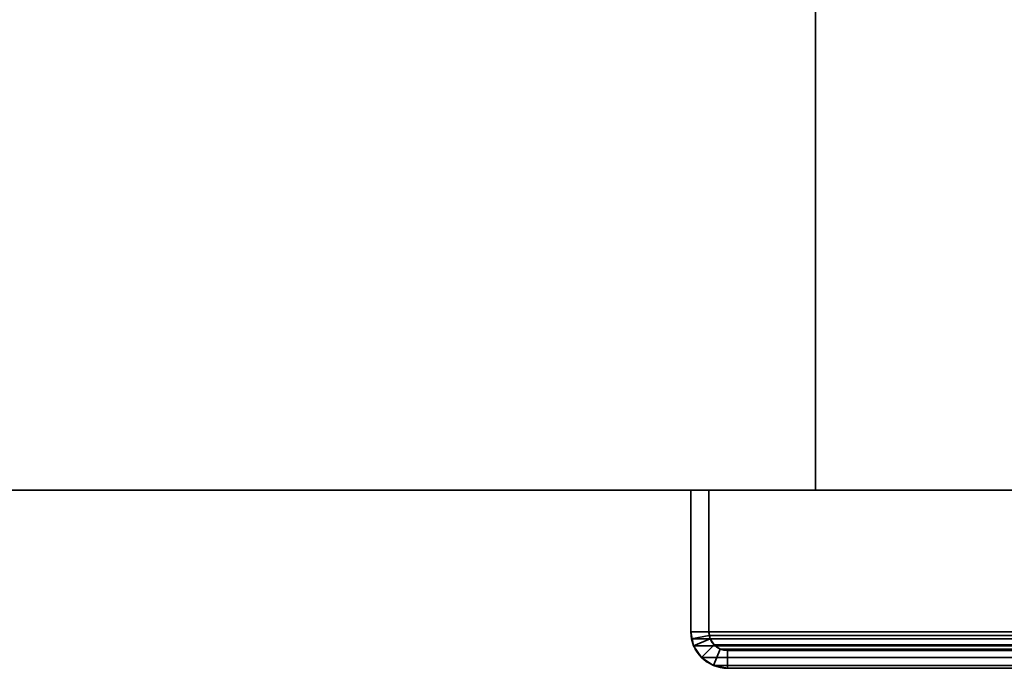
# Model space of a CAD drawing. Header units: millimetres. Extents: x -508 to 6708, y -115 to 193.
# Tile 2 of 256: x -425 to -342, y -25 to 30. Entities that reach past the tile are written whole.
import ezdxf

# ---------------------------------------------------------------- set-up
doc = ezdxf.new("R2010")
doc.units = ezdxf.units.MM
doc.layers.add('151', color=7, linetype='Continuous', true_color=0xffffff)

# ---------------------------------------------------------------- blocks, each defined once
blk = doc.blocks.new('UG_SURFACE_001')
at = {"layer": '151', "color": 252, "linetype": 'Continuous', "lineweight": 35}
for points in [[(-507.5, -10, -7.75), (-507.5, 174.4, -7.75), (-357.5, 174.4, -7.75), (-357.5, -10, -7.75)], [(507.5, -10, 2215.25), (507.5, 174.4, 2215.25), (-507.5, 174.4, 2215.25), (-507.5, -10, 2215.25)], [(-357.5, -10, -7.75), (-357.5, 174.4, -7.75), (-357.5, 174.4, 2065.25), (-357.5, -10, 2065.25)], [(-357.5, -10, 2065.25), (-357.5, 174.4, 2065.25), (357.5, 174.4, 2065.25), (357.5, -10, 2065.25)], [(507.5, -10, 2215.25), (-507.5, -10, 2215.25), (-357.5, -10, 2065.25), (357.5, -10, 2065.25)], [(-507.5, -10, 2215.25), (-507.5, -10, -7.75), (-357.5, -10, -7.75), (-357.5, -10, 2065.25)]]:
    blk.add_3dface(points, dxfattribs=at)
blk = doc.blocks.new('UG_SURFACE_084')
at = {"layer": '151', "color": 252, "linetype": 'Continuous', "lineweight": 35}
for points in [[(-368, -10, 2075.25), (-368, -10, -7.75), (-368, -21.92, -7.75), (-368, -21.92, 2075.25)], [(-368, -10, 2075.25), (-366.5, -10, 2073.75), (-366.5, -10, -7.75), (-368, -10, -7.75)], [(-366.5, -21.92, 2073.75), (-366.5, -10, 2073.75), (-368, -10, 2075.25), (-368, -21.92, 2075.25)], [(-368, -21.92, -7.75), (-368, -10, -7.75), (-366.5, -10, -7.75), (-366.5, -21.92, -7.75)], [(-366.5, -10, 2073.75), (-366.5, -21.92, 2073.75), (-366.5, -21.92, -7.75), (-366.5, -10, -7.75)], [(-368, -21.92, -7.75), (-367.766, -23.099, -7.75), (-367.766, -23.099, 2075.016)], [(-367.766, -23.099, 2075.016), (-367.941, -22.521, 2075.191), (-368, -21.92, -7.75)], [(-367.941, -22.521, 2075.191), (-368, -21.92, 2075.25), (-368, -21.92, -7.75)], [(-368, -21.92, 2075.25), (-367.941, -22.521, 2075.191), (-366.47, -22.228, 2073.72), (-366.5, -21.92, 2073.75)], [(-366.5, -21.92, -7.75), (-366.38, -22.525, -7.75), (-367.766, -23.099, -7.75), (-368, -21.92, -7.75)], [(-367.941, -22.521, 2075.191), (-367.766, -23.099, 2075.016), (-366.38, -22.525, 2073.63), (-366.47, -22.228, 2073.72)], [(-366.5, -21.92, -7.75), (-366.47, -22.228, 2073.72), (-366.38, -22.525, 2073.63)], [(-366.5, -21.92, -7.75), (-366.5, -21.92, 2073.75), (-366.47, -22.228, 2073.72)], [(-366.38, -22.525, 2073.63), (-366.38, -22.525, -7.75), (-366.5, -21.92, -7.75)], [(-367.766, -23.099, 2075.016), (-367.098, -24.098, 2074.348), (-366.037, -23.037, 2073.287), (-366.38, -22.525, 2073.63)], [(-366.38, -22.525, -7.75), (-366.037, -23.037, -7.75), (-367.098, -24.098, -7.75), (-367.766, -23.099, -7.75)], [(-367.766, -23.099, 2075.016), (-367.766, -23.099, -7.75), (-367.098, -24.098, -7.75), (-367.098, -24.098, 2074.348)], [(-365.525, -23.38, 2072.775), (-366.037, -23.037, 2073.287), (-367.098, -24.098, 2074.348), (-366.099, -24.766, 2073.349)], [(-366.099, -24.766, -7.75), (-367.098, -24.098, -7.75), (-366.037, -23.037, -7.75), (-365.525, -23.38, -7.75)], [(-366.037, -23.037, 2073.287), (-366.037, -23.037, -7.75), (-366.38, -22.525, -7.75), (-366.38, -22.525, 2073.63)], [(-365.525, -23.38, 2072.775), (-365.525, -23.38, -7.75), (-366.037, -23.037, -7.75), (-366.037, -23.037, 2073.287)], [(-364.92, -23.5, 2072.17), (-365.525, -23.38, 2072.775), (-366.099, -24.766, 2073.349), (-364.92, -25, 2072.17)], [(-364.92, -25, -7.75), (-366.099, -24.766, -7.75), (-365.525, -23.38, -7.75), (-364.92, -23.5, -7.75)], [(-364.92, -23.5, 2072.17), (-364.92, -23.5, -7.75), (-365.525, -23.38, -7.75), (-365.525, -23.38, 2072.775)], [(-364.92, -23.5, 2072.17), (-316.08, -23.5, 2023.33), (-316.08, -23.5, -7.75), (-364.92, -23.5, -7.75)], [(-364.92, -25, 2072.17), (-316.08, -25, 2023.33), (-316.08, -23.5, 2023.33), (-364.92, -23.5, 2072.17)], [(-364.92, -23.5, -7.75), (-316.08, -23.5, -7.75), (-316.08, -25, -7.75), (-364.92, -25, -7.75)], [(-367.098, -24.098, 2074.348), (-367.098, -24.098, -7.75), (-366.099, -24.766, -7.75), (-366.099, -24.766, 2073.349)], [(-366.099, -24.766, 2073.349), (-366.099, -24.766, -7.75), (-364.92, -25, -7.75), (-364.92, -25, 2072.17)], [(-364.92, -25, 2072.17), (-364.92, -25, -7.75), (-316.08, -25, -7.75), (-316.08, -25, 2023.33)]]:
    blk.add_3dface(points, dxfattribs=at)
blk = doc.blocks.new('UG_SURFACE_085')
at = {"layer": '151', "color": 252, "linetype": 'Continuous', "lineweight": 35}
for points in [[(-368, -10, 2075.25), (-368, -10, -7.75), (-368, -21.92, -7.75), (-368, -21.92, 2075.25)], [(-368, -10, 2075.25), (-366.5, -10, 2073.75), (-366.5, -10, -7.75), (-368, -10, -7.75)], [(-366.5, -21.92, 2073.75), (-366.5, -10, 2073.75), (-368, -10, 2075.25), (-368, -21.92, 2075.25)], [(-368, -21.92, -7.75), (-368, -10, -7.75), (-366.5, -10, -7.75), (-366.5, -21.92, -7.75)], [(-366.5, -10, 2073.75), (-366.5, -21.92, 2073.75), (-366.5, -21.92, -7.75), (-366.5, -10, -7.75)], [(-368, -21.92, -7.75), (-367.766, -23.099, -7.75), (-367.766, -23.099, 2075.016)], [(-367.766, -23.099, 2075.016), (-367.941, -22.521, 2075.191), (-368, -21.92, -7.75)], [(-367.941, -22.521, 2075.191), (-368, -21.92, 2075.25), (-368, -21.92, -7.75)], [(-368, -21.92, 2075.25), (-367.941, -22.521, 2075.191), (-366.47, -22.228, 2073.72), (-366.5, -21.92, 2073.75)], [(-366.5, -21.92, -7.75), (-366.38, -22.525, -7.75), (-367.766, -23.099, -7.75), (-368, -21.92, -7.75)], [(-367.941, -22.521, 2075.191), (-367.766, -23.099, 2075.016), (-366.38, -22.525, 2073.63), (-366.47, -22.228, 2073.72)], [(-366.5, -21.92, -7.75), (-366.47, -22.228, 2073.72), (-366.38, -22.525, 2073.63)], [(-366.5, -21.92, -7.75), (-366.5, -21.92, 2073.75), (-366.47, -22.228, 2073.72)], [(-366.38, -22.525, 2073.63), (-366.38, -22.525, -7.75), (-366.5, -21.92, -7.75)], [(-367.766, -23.099, 2075.016), (-367.098, -24.098, 2074.348), (-366.037, -23.037, 2073.287), (-366.38, -22.525, 2073.63)], [(-366.38, -22.525, -7.75), (-366.037, -23.037, -7.75), (-367.098, -24.098, -7.75), (-367.766, -23.099, -7.75)], [(-367.766, -23.099, 2075.016), (-367.766, -23.099, -7.75), (-367.098, -24.098, -7.75), (-367.098, -24.098, 2074.348)], [(-365.525, -23.38, 2072.775), (-366.037, -23.037, 2073.287), (-367.098, -24.098, 2074.348), (-366.099, -24.766, 2073.349)], [(-366.099, -24.766, -7.75), (-367.098, -24.098, -7.75), (-366.037, -23.037, -7.75), (-365.525, -23.38, -7.75)], [(-366.037, -23.037, 2073.287), (-366.037, -23.037, -7.75), (-366.38, -22.525, -7.75), (-366.38, -22.525, 2073.63)], [(-365.525, -23.38, 2072.775), (-365.525, -23.38, -7.75), (-366.037, -23.037, -7.75), (-366.037, -23.037, 2073.287)], [(-364.92, -23.5, 2072.17), (-365.525, -23.38, 2072.775), (-366.099, -24.766, 2073.349), (-364.92, -25, 2072.17)], [(-364.92, -25, -7.75), (-366.099, -24.766, -7.75), (-365.525, -23.38, -7.75), (-364.92, -23.5, -7.75)], [(-364.92, -23.5, 2072.17), (-364.92, -23.5, -7.75), (-365.525, -23.38, -7.75), (-365.525, -23.38, 2072.775)], [(-364.92, -23.5, 2072.17), (-316.08, -23.5, 2023.33), (-316.08, -23.5, -7.75), (-364.92, -23.5, -7.75)], [(-364.92, -25, 2072.17), (-316.08, -25, 2023.33), (-316.08, -23.5, 2023.33), (-364.92, -23.5, 2072.17)], [(-364.92, -23.5, -7.75), (-316.08, -23.5, -7.75), (-316.08, -25, -7.75), (-364.92, -25, -7.75)], [(-367.098, -24.098, 2074.348), (-367.098, -24.098, -7.75), (-366.099, -24.766, -7.75), (-366.099, -24.766, 2073.349)], [(-366.099, -24.766, 2073.349), (-366.099, -24.766, -7.75), (-364.92, -25, -7.75), (-364.92, -25, 2072.17)], [(-364.92, -25, 2072.17), (-364.92, -25, -7.75), (-316.08, -25, -7.75), (-316.08, -25, 2023.33)]]:
    blk.add_3dface(points, dxfattribs=at)
blk = doc.blocks.new('UG_SURFACE_086')
at = {"layer": '151', "color": 252, "linetype": 'Continuous', "lineweight": 35}
for points in [[(-368, -10, 2075.25), (368, -10, 2075.25), (366.5, -10, 2073.75), (-366.5, -10, 2073.75)], [(-368, -10, 2075.25), (-368, -21.92, 2075.25), (368, -21.92, 2075.25), (368, -10, 2075.25)], [(-368, -21.92, 2075.25), (-368, -10, 2075.25), (-366.5, -10, 2073.75), (-366.5, -21.92, 2073.75)], [(-366.5, -10, 2073.75), (366.5, -10, 2073.75), (366.5, -21.92, 2073.75), (-366.5, -21.92, 2073.75)], [(367.941, -22.521, 2075.191), (-368, -21.92, 2075.25), (-367.941, -22.521, 2075.191)], [(367.941, -22.521, 2075.191), (368, -21.92, 2075.25), (-368, -21.92, 2075.25)], [(-366.5, -21.92, 2073.75), (-366.47, -22.228, 2073.72), (-367.941, -22.521, 2075.191), (-368, -21.92, 2075.25)], [(-366.47, -22.228, 2073.72), (-366.38, -22.525, 2073.63), (-367.766, -23.099, 2075.016), (-367.941, -22.521, 2075.191)], [(-366.47, -22.228, 2073.72), (-366.5, -21.92, 2073.75), (366.5, -21.92, 2073.75)], [(-366.47, -22.228, 2073.72), (366.5, -21.92, 2073.75), (366.47, -22.228, 2073.72)], [(366.47, -22.228, 2073.72), (366.38, -22.525, 2073.63), (-366.38, -22.525, 2073.63), (-366.47, -22.228, 2073.72)], [(-367.941, -22.521, 2075.191), (-367.766, -23.099, 2075.016), (367.766, -23.099, 2075.016), (367.941, -22.521, 2075.191)], [(-366.38, -22.525, 2073.63), (-366.037, -23.037, 2073.287), (-367.098, -24.098, 2074.348), (-367.766, -23.099, 2075.016)], [(367.766, -23.099, 2075.016), (-367.766, -23.099, 2075.016), (-367.098, -24.098, 2074.348), (367.098, -24.098, 2074.348)], [(-366.099, -24.766, 2073.349), (-367.098, -24.098, 2074.348), (-366.037, -23.037, 2073.287), (-365.525, -23.38, 2072.775)], [(366.037, -23.037, 2073.287), (-366.037, -23.037, 2073.287), (-366.38, -22.525, 2073.63), (366.38, -22.525, 2073.63)], [(365.525, -23.38, 2072.775), (-365.525, -23.38, 2072.775), (-366.037, -23.037, 2073.287), (366.037, -23.037, 2073.287)], [(-364.92, -25, 2072.17), (-366.099, -24.766, 2073.349), (-365.525, -23.38, 2072.775), (-364.92, -23.5, 2072.17)], [(364.92, -23.5, 2072.17), (-364.92, -23.5, 2072.17), (-365.525, -23.38, 2072.775), (365.525, -23.38, 2072.775)], [(-364.92, -23.5, 2072.17), (364.92, -23.5, 2072.17), (316.08, -23.5, 2023.33), (-316.08, -23.5, 2023.33)], [(-316.08, -25, 2023.33), (-364.92, -25, 2072.17), (-364.92, -23.5, 2072.17), (-316.08, -23.5, 2023.33)], [(367.098, -24.098, 2074.348), (-367.098, -24.098, 2074.348), (-366.099, -24.766, 2073.349), (366.099, -24.766, 2073.349)], [(366.099, -24.766, 2073.349), (-366.099, -24.766, 2073.349), (-364.92, -25, 2072.17), (364.92, -25, 2072.17)], [(-364.92, -25, 2072.17), (-316.08, -25, 2023.33), (316.08, -25, 2023.33), (364.92, -25, 2072.17)]]:
    blk.add_3dface(points, dxfattribs=at)

msp = doc.modelspace()

# ---------------------------------------------------------------- linework, layer by layer
at = {"layer": '151', "color": 253, "linetype": 'Continuous', "lineweight": -3}
for p, q in [((-357.5, -10, 2065.25), (-357.5, 174.4, 2065.25)), ((-357.5, 174.4, -7.75), (-357.5, -10, -7.75)), ((-507.5, -10, 2215.25), (507.5, -10, 2215.25)), ((-507.5, -10, -7.75), (-357.5, -10, -7.75)), ((-368, -10, 2075.25), (-366.5, -10, 2073.75)), ((-368, -10, 2075.25), (-368, -21.92, 2075.25)), ((-368, -21.92, -7.75), (-368, -10, -7.75)), ((-368, -10, 2075.25), (-366.5, -10, 2073.75)), ((-368, -10, 2075.25), (-368, -21.92, 2075.25)), ((-368, -10, -7.75), (-366.5, -10, -7.75)), ((-368, -10, 2075.25), (-368, -10, -7.75)), ((368, -10, 2075.25), (-368, -10, 2075.25)), ((-368, -10, 2075.25), (-366.5, -10, 2073.75)), ((-368, -21.92, -7.75), (-368, -10, -7.75)), ((-368, -10, -7.75), (-366.5, -10, -7.75)), ((-368, -10, 2075.25), (-368, -10, -7.75)), ((-368, -10, 2075.25), (-368, -21.92, 2075.25)), ((-366.5, -10, 2073.75), (-366.5, -21.92, 2073.75)), ((-366.5, -10, 2073.75), (-366.5, -21.92, 2073.75)), ((-366.5, -10, 2073.75), (-366.5, -10, -7.75)), ((-366.5, -10, 2073.75), (-366.5, -10, -7.75)), ((-366.5, -21.92, -7.75), (-366.5, -10, -7.75)), ((-366.5, -21.92, -7.75), (-366.5, -10, -7.75)), ((-366.5, -10, 2073.75), (-366.5, -21.92, 2073.75)), ((366.5, -10, 2073.75), (-366.5, -10, 2073.75)), ((357.5, -10, 2065.25), (-357.5, -10, 2065.25)), ((-357.5, -10, 2065.25), (-357.5, -10, -7.75)), ((-368, -21.92, 2075.25), (-368, -21.92, -7.75)), ((-368, -21.92, 2075.25), (-368, -21.92, -7.75)), ((368, -21.92, 2075.25), (-368, -21.92, 2075.25)), ((366.5, -21.92, 2073.75), (-366.5, -21.92, 2073.75)), ((-366.5, -21.92, 2073.75), (-366.5, -21.92, -7.75)), ((-366.5, -21.92, 2073.75), (-366.5, -21.92, -7.75)), ((-364.92, -23.5, 2072.17), (-364.92, -23.5, -7.75)), ((364.92, -23.5, 2072.17), (-364.92, -23.5, 2072.17)), ((-364.92, -23.5, 2072.17), (-364.92, -23.5, -7.75)), ((-364.92, -23.5, 2072.17), (-316.08, -23.5, 2023.33)), ((-316.08, -23.5, -7.75), (-364.92, -23.5, -7.75)), ((-316.08, -23.5, -7.75), (-364.92, -23.5, -7.75)), ((-364.92, -23.5, 2072.17), (-316.08, -23.5, 2023.33)), ((-364.92, -23.5, 2072.17), (-316.08, -23.5, 2023.33)), ((-364.92, -25, 2072.17), (-316.08, -25, 2023.33)), ((-364.92, -25, 2072.17), (-316.08, -25, 2023.33)), ((-316.08, -25, -7.75), (-364.92, -25, -7.75)), ((-316.08, -25, -7.75), (-364.92, -25, -7.75)), ((364.92, -25, 2072.17), (-364.92, -25, 2072.17)), ((-364.92, -25, 2072.17), (-364.92, -25, -7.75)), ((-364.92, -25, 2072.17), (-364.92, -25, -7.75)), ((-364.92, -25, 2072.17), (-316.08, -25, 2023.33))]:
    msp.add_line(p, q, dxfattribs=at)
at = {"layer": '151', "color": 253, "linetype": 'Continuous', "lineweight": -3, "extrusion": (0, 0, -1)}
for radius in [3.08, 3.08, 1.58, 1.58]:
    msp.add_arc((364.92, -21.92, 7.75), radius, 270, 0, dxfattribs=at)
at = {"layer": '151', "color": 253, "linetype": 'Continuous', "lineweight": -3, "extrusion": (0.707107, 6.12323e-17, 0.707107)}
for major_axis in [(-3.08, 0, 3.08), (-3.08, 0, 3.08), (-3.08, 0, 3.08), (-1.58, 0, 1.58), (-1.58, 0, 1.58), (-1.58, 0, 1.58)]:
    msp.add_ellipse((-364.92, -21.92, 2072.17), major_axis=major_axis, ratio=0.707107, start_param=0, end_param=1.570796, dxfattribs=at)

# ---------------------------------------------------------------- block references
at = {"layer": '151', "color": 253, "linetype": 'Continuous', "lineweight": -3}
for name in ['UG_SURFACE_001', 'UG_SURFACE_084', 'UG_SURFACE_085', 'UG_SURFACE_086']:
    msp.add_blockref(name, (0, 0), dxfattribs=at)

doc.saveas('drawing.dxf')
